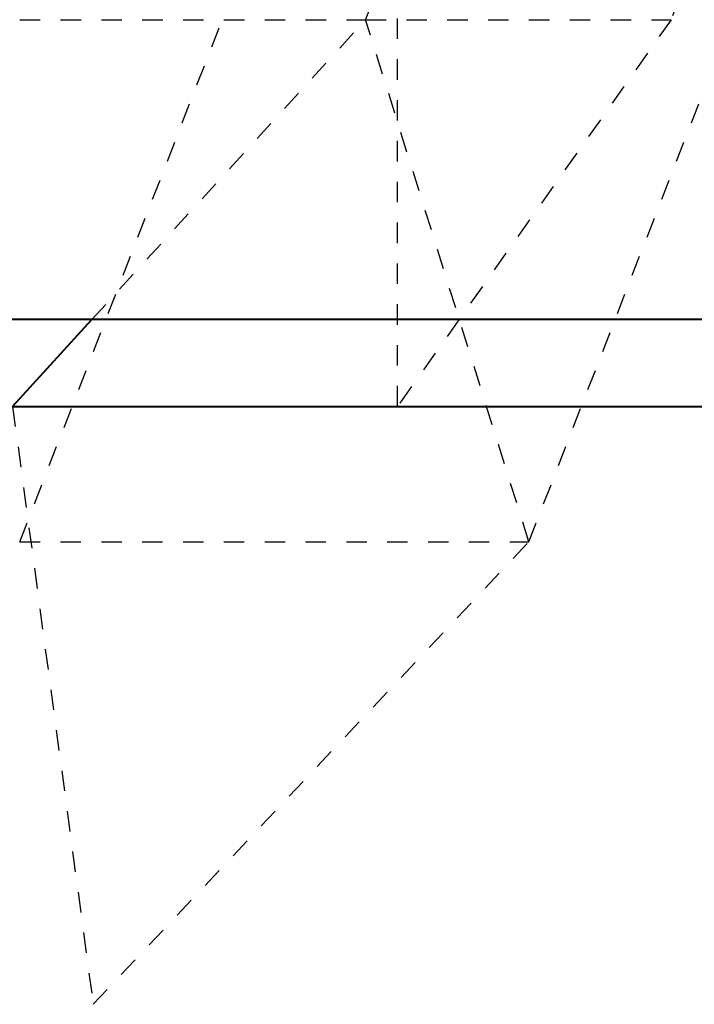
# Model space of a CAD drawing. Header units: metres. Extents: x -113 to 509, y -50 to 519.
# Tile 233 of 240: x 73.45 to 76.76, y 428.84 to 433.66. Entities that reach past the tile are written whole.
import ezdxf
from ezdxf.enums import TextEntityAlignment as Align

# ---------------------------------------------------------------- set-up
doc = ezdxf.new("R2010")
doc.units = ezdxf.units.M
doc.header["$MEASUREMENT"] = 0
doc.linetypes.add('Wisdot2', pattern=[0.125, 0.0625, -0.0625])
for name, color, linetype, lineweight in [('B_ANNO_TEXT', 7, 'Continuous', 18), ('B_DETAIL_HIDDEN', 7, 'Wisdot2', 25), ('B_DETAIL_OBJ', 7, 'Continuous', 40)]:
    doc.layers.add(name, color=color, linetype=linetype, lineweight=lineweight)
doc.styles.add('Annotative', font='calibri.ttf', dxfattribs={"height": 0.0625})

# ---------------------------------------------------------------- blocks, each defined once
blk = doc.blocks.new('*U2432')
at = {"layer": 'B_DETAIL_HIDDEN', "ltscale": 0.5}
for p, q in [((187.9774, 166.8215), (190.7702, 174.018)), ((192.2666, 174.018), (189.4738, 166.8215)), ((186.283, 164.2646), (189.5336, 172.6409)), ((188.777, 164.2646), (192.0276, 172.6409)), ((188.1332, 164.9276), (188.1332, 169.4774)), ((185.4834, 166.8215), (187.9774, 166.8215)), ((186.6368, 165.3534), (187.9774, 166.8215)), ((188.777, 164.2646), (187.9774, 166.8215)), ((187.9774, 166.8215), (189.4738, 166.8215)), ((189.4738, 166.8215), (188.1332, 164.9276)), ((186.2481, 164.9276), (186.643, 161.9996)), ((186.283, 164.2646), (188.777, 164.2646)), ((186.643, 161.9996), (188.777, 164.2646))]:
    blk.add_line(p, q, dxfattribs=at)
at = {"layer": 'B_DETAIL_OBJ'}
for p, q in [((186.2481, 164.9276), (186.6368, 165.3534)), ((183.7572, 164.9276), (213.0483, 164.9276))]:
    blk.add_line(p, q, dxfattribs=at)
at = {"layer": 'B_DETAIL_OBJ', "flags": 128}
blk.add_lwpolyline([(147.1902, 178.7485), (201.1892, 178.7485), (201.1892, 165.3534), (147.1902, 165.3534)], close=True, dxfattribs=at)
at = {"layer": 'B_ANNO_TEXT', "style": 'Annotative'}
blk.add_attdef('DIM2', text='', height=1.5, rotation=315.056, dxfattribs=at).set_placement((311.4772, 219.6159), align=Align.MIDDLE_CENTER)

msp = doc.modelspace()

# ---------------------------------------------------------------- block references
msp.add_blockref('*U2432', (-112.8286, 266.8387))

doc.saveas('drawing.dxf')
